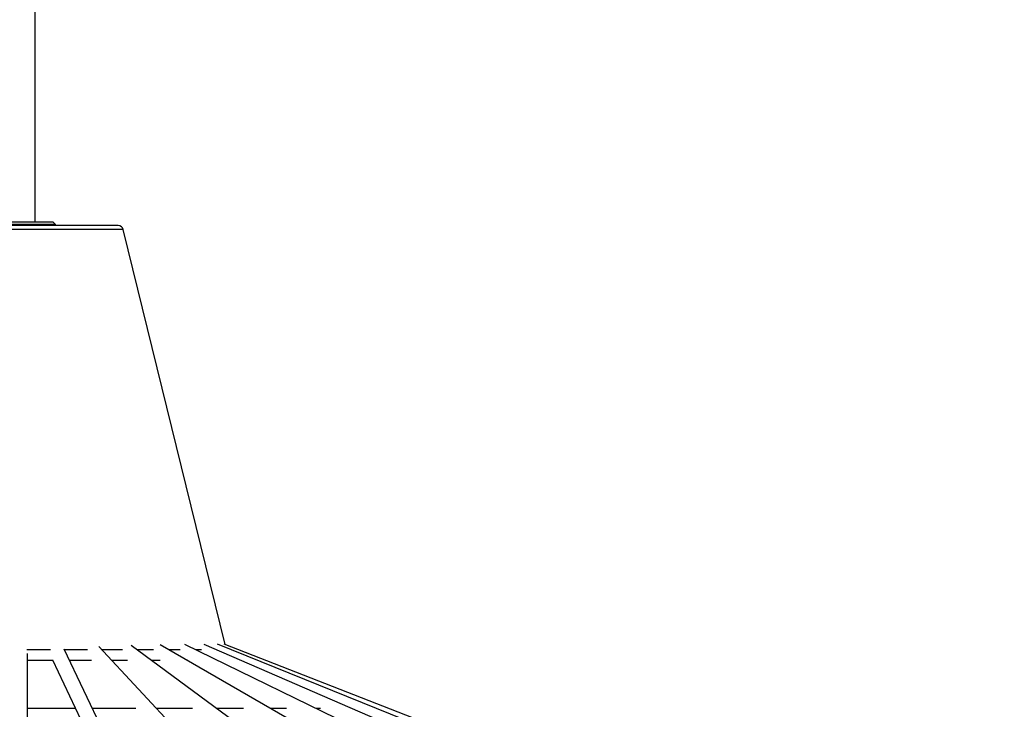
# Model space of a CAD drawing. Header units: millimetres. Extents: x -205 to 202, y -5 to 1774.
# Tile 10 of 11: x 2 to 194, y 750 to 884. Entities that reach past the tile are written whole.
import ezdxf

# ---------------------------------------------------------------- set-up
doc = ezdxf.new("R2010")
doc.units = ezdxf.units.MM

msp = doc.modelspace()

# ---------------------------------------------------------------- linework, layer by layer
at = {"color": 7, "linetype": 'Continuous', "lineweight": 25}
for p, q in [((4.76, 844.92), (4.76, 1698.19)), ((20.98, 844.18), (-17.45, 844.18)), ((8.76, 844.42), (-5.24, 844.42)), ((-4.74, 844.92), (8.26, 844.92)), ((8.76, 844.42), (8.26, 844.92)), ((8.76, 844.18), (8.76, 844.42)), ((41.82, 762.38), (21.95, 843.42)), ((3.26, 684.71), (3.26, 760.64)), ((38.46, 702.35), (10.47, 761.5)), ((72.35, 702.73), (17.22, 761.98)), ((103.91, 702.91), (23.51, 762.22)), ((132.09, 703.01), (29.16, 762.33)), ((155.91, 703.05), (33.96, 762.39)), ((174.54, 703.08), (37.73, 762.43)), ((187.33, 703.1), (40.32, 762.45)), ((193.83, 703.1), (41.64, 762.45)), ((8.14, 759.42), (35.75, 701.06)), ((12.63, 749.93), (3.26, 749.93)), ((24.44, 749.93), (15.95, 749.93)), ((35.49, 749.93), (28.43, 749.93)), ((45.39, 749.93), (40.17, 749.93)), ((53.8, 749.93), (50.68, 749.93)), ((60.44, 749.93), (59.58, 749.93))]:
    msp.add_line(p, q, dxfattribs=at)
at = {"color": 8, "linetype": 'Continuous', "lineweight": 25}
for p, q in [((21.95, 843.42), (-18.42, 843.42)), ((7.8, 761.36), (3.15, 761.36)), ((15.02, 761.36), (10.54, 761.36)), ((21.79, 761.36), (17.79, 761.36)), ((27.88, 761.36), (24.67, 761.36)), ((33.07, 761.36), (30.84, 761.36)), ((37.2, 761.36), (36.08, 761.36)), ((8.2, 759.28), (3.26, 759.28)), ((15.74, 759.28), (11.52, 759.28)), ((22.81, 759.28), (19.73, 759.28)), ((29.16, 759.28), (27.49, 759.28)), ((34.57, 759.28), (34.46, 759.28))]:
    msp.add_line(p, q, dxfattribs=at)
at = {"color": 7, "linetype": 'Continuous', "lineweight": 25}
msp.add_arc((20.98, 843.18), 1, 13.7759, 90, dxfattribs=at)

doc.saveas('drawing.dxf')
